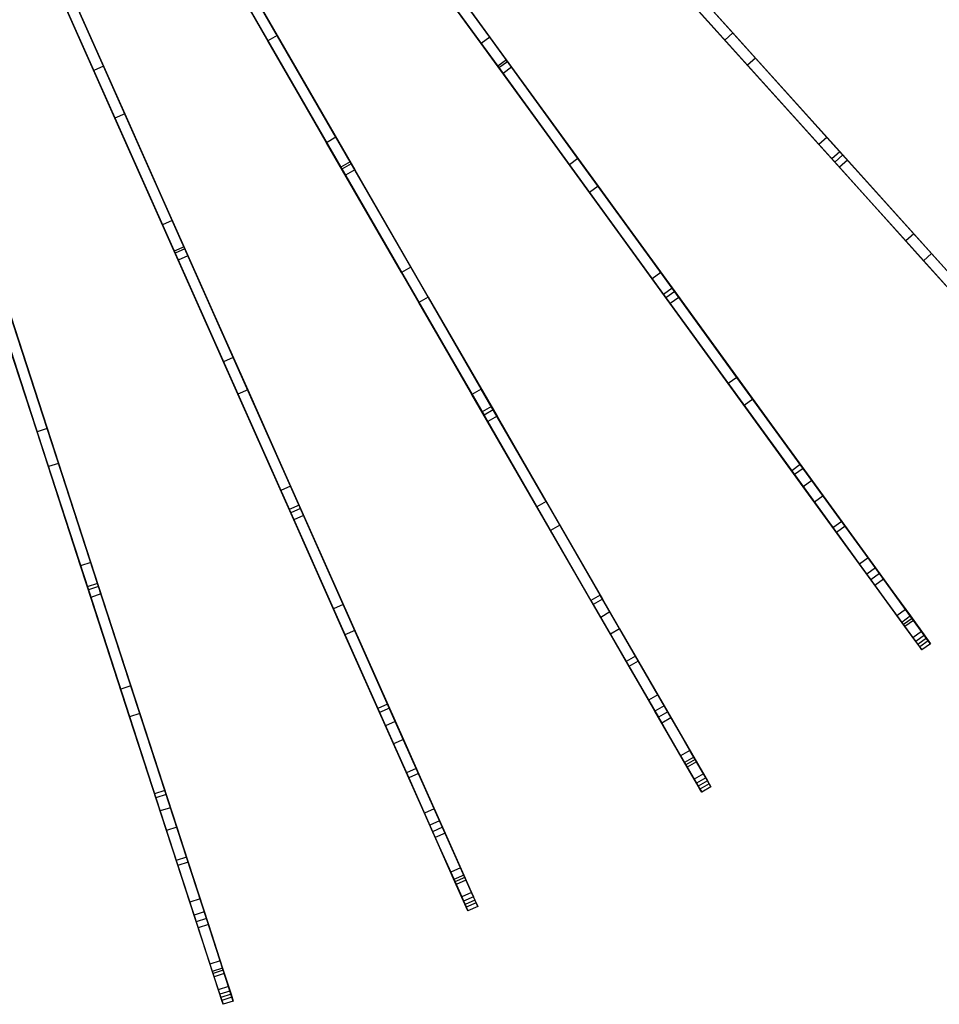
# Model space of a CAD drawing. Extents: x 1 to 71.1, y -35.1 to 35.1.
# Tile 41 of 85: x 43.9 to 56.8, y -33.4 to -19.6. Entities that reach past the tile are written whole.
import ezdxf

# ---------------------------------------------------------------- set-up
doc = ezdxf.new("R2010")
doc.units = 0
doc.header["$LTSCALE"] = 2.54
doc.layers.get('0').update_dxf_attribs({"color": 13, "linetype": 'CONTINUOUS'})

# ---------------------------------------------------------------- blocks, each defined once
blk = doc.blocks.new('LPUMPKIN_L_444_STL')
at = {"color": 0}
for p, q in [((50.759, -20.147, 45.323), (47.919, -16.239, 46.877)), ((50.759, -20.147, 45.323), (47.919, -16.239, 46.877)), ((47.932, -16.257, 47.026), (50.777, -20.172, 45.472)), ((47.932, -16.257, 47.026), (50.777, -20.172, 45.472)), ((47.798, -16.327, 46.877), (50.638, -20.236, 45.323)), ((47.798, -16.327, 46.877), (50.638, -20.236, 45.323)), ((47.811, -16.345, 47.026), (50.655, -20.26, 45.472)), ((47.811, -16.345, 47.026), (50.655, -20.26, 45.472)), ((46.026, -17.467, 46.877), (48.442, -21.65, 45.324)), ((46.026, -17.467, 46.877), (48.442, -21.65, 45.324)), ((46.037, -17.486, 47.027), (48.457, -21.676, 45.472)), ((46.037, -17.486, 47.027), (48.457, -21.676, 45.472)), ((48.572, -21.575, 45.324), (46.156, -17.392, 46.877)), ((48.572, -21.575, 45.324), (46.156, -17.392, 46.877)), ((46.167, -17.411, 47.027), (48.587, -21.601, 45.472)), ((46.167, -17.411, 47.027), (48.587, -21.601, 45.472)), ((47.419, -19.879, 17.435), (46.192, -17.754, 15.747)), ((47.419, -19.879, 17.435), (46.192, -17.754, 15.747)), ((46.322, -17.679, 15.747), (47.549, -19.804, 17.435)), ((46.322, -17.679, 15.747), (47.549, -19.804, 17.435)), ((50.528, -19.83, 18.613), (49.128, -17.903, 16.709)), ((50.528, -19.83, 18.613), (49.128, -17.903, 16.709)), ((50.407, -19.918, 18.613), (49.007, -17.991, 16.709)), ((50.407, -19.918, 18.613), (49.007, -17.991, 16.709)), ((44.983, -20.296, 16.709), (44.037, -18.172, 15.221)), ((44.983, -20.296, 16.709), (44.037, -18.172, 15.221)), ((45.12, -20.235, 16.709), (44.174, -18.111, 15.221)), ((45.12, -20.235, 16.709), (44.174, -18.111, 15.221)), ((53.817, -19.869, 20.672), (52.413, -18.309, 18.616)), ((53.817, -19.869, 20.672), (52.413, -18.309, 18.616)), ((53.929, -19.768, 20.672), (52.524, -18.209, 18.616)), ((53.929, -19.768, 20.672), (52.524, -18.209, 18.616)), ((44.145, -18.414, 46.878), (46.11, -22.827, 45.324)), ((44.145, -18.414, 46.878), (46.11, -22.827, 45.324)), ((44.154, -18.435, 47.027), (46.122, -22.855, 45.473)), ((44.154, -18.435, 47.027), (46.122, -22.855, 45.473)), ((46.247, -22.766, 45.324), (44.282, -18.353, 46.878)), ((46.247, -22.766, 45.324), (44.282, -18.353, 46.878)), ((44.291, -18.374, 47.027), (46.259, -22.794, 45.473)), ((44.291, -18.374, 47.027), (46.259, -22.794, 45.473)), ((50.712, -20.337, 19.29), (49.433, -18.578, 17.434)), ((50.712, -20.337, 19.29), (49.433, -18.578, 17.434)), ((49.555, -18.49, 17.434), (50.833, -20.249, 19.29)), ((49.555, -18.49, 17.434), (50.833, -20.249, 19.29)), ((52.673, -18.598, 45.323), (55.317, -21.534, 43.78)), ((52.673, -18.598, 45.323), (55.317, -21.534, 43.78)), ((55.428, -21.434, 43.78), (52.785, -18.498, 45.323)), ((55.428, -21.434, 43.78), (52.785, -18.498, 45.323)), ((52.805, -18.52, 45.471), (55.468, -21.477, 43.918)), ((52.805, -18.52, 45.471), (55.468, -21.477, 43.918)), ((52.868, -18.59, 19.289), (54.246, -20.121, 21.42)), ((52.868, -18.59, 19.289), (54.246, -20.121, 21.42)), ((45.279, -20.963, 17.437), (44.282, -18.722, 15.749)), ((45.279, -20.963, 17.437), (44.282, -18.722, 15.749)), ((44.419, -18.661, 15.749), (45.416, -20.902, 17.437)), ((44.419, -18.661, 15.749), (45.416, -20.902, 17.437)), ((52.693, -18.621, 45.471), (55.356, -21.578, 43.918)), ((52.693, -18.621, 45.471), (55.356, -21.578, 43.918)), ((54.134, -20.221, 21.42), (52.757, -18.691, 19.289)), ((54.134, -20.221, 21.42), (52.757, -18.691, 19.289)), ((48.242, -21.306, 18.606), (47.055, -19.249, 16.709)), ((48.242, -21.306, 18.606), (47.055, -19.249, 16.709)), ((48.372, -21.231, 18.606), (47.185, -19.174, 16.709)), ((48.372, -21.231, 18.606), (47.185, -19.174, 16.709)), ((47.549, -19.804, 17.435), (47.419, -19.879, 17.435)), ((47.549, -19.804, 17.435), (47.419, -19.879, 17.435)), ((47.549, -19.804, 17.435), (48.636, -21.687, 19.291)), ((47.549, -19.804, 17.435), (48.636, -21.687, 19.291)), ((50.528, -19.83, 18.613), (50.407, -19.918, 18.613)), ((50.528, -19.83, 18.613), (50.407, -19.918, 18.613)), ((51.762, -21.528, 20.668), (50.528, -19.83, 18.613)), ((51.762, -21.528, 20.668), (50.528, -19.83, 18.613)), ((53.929, -19.768, 20.672), (53.817, -19.869, 20.672)), ((53.929, -19.768, 20.672), (53.817, -19.869, 20.672)), ((55.247, -21.232, 22.998), (53.929, -19.768, 20.672)), ((55.247, -21.232, 22.998), (53.929, -19.768, 20.672)), ((48.506, -21.762, 19.291), (47.419, -19.879, 17.435)), ((48.506, -21.762, 19.291), (47.419, -19.879, 17.435)), ((51.641, -21.616, 20.668), (50.407, -19.918, 18.613)), ((51.641, -21.616, 20.668), (50.407, -19.918, 18.613)), ((55.136, -21.333, 22.998), (53.817, -19.869, 20.672)), ((55.136, -21.333, 22.998), (53.817, -19.869, 20.672)), ((54.246, -20.121, 21.42), (54.134, -20.221, 21.42)), ((54.246, -20.121, 21.42), (54.134, -20.221, 21.42)), ((54.246, -20.121, 21.42), (55.534, -21.551, 23.817)), ((54.246, -20.121, 21.42), (55.534, -21.551, 23.817)), ((45.12, -20.235, 16.709), (44.983, -20.296, 16.709)), ((45.12, -20.235, 16.709), (44.983, -20.296, 16.709)), ((46.081, -22.395, 18.597), (45.12, -20.235, 16.709)), ((46.081, -22.395, 18.597), (45.12, -20.235, 16.709)), ((50.759, -20.147, 45.323), (50.638, -20.236, 45.323)), ((50.759, -20.147, 45.323), (50.638, -20.236, 45.323)), ((50.638, -20.236, 45.323), (52.961, -23.433, 43.78)), ((50.638, -20.236, 45.323), (52.961, -23.433, 43.78)), ((50.777, -20.172, 45.472), (50.655, -20.26, 45.472)), ((50.777, -20.172, 45.472), (50.655, -20.26, 45.472)), ((50.655, -20.26, 45.472), (52.994, -23.479, 43.919)), ((50.655, -20.26, 45.472), (52.994, -23.479, 43.919)), ((50.833, -20.249, 19.29), (50.712, -20.337, 19.29)), ((50.833, -20.249, 19.29), (50.712, -20.337, 19.29)), ((53.082, -23.345, 43.78), (50.759, -20.147, 45.323)), ((53.082, -23.345, 43.78), (50.759, -20.147, 45.323)), ((50.777, -20.172, 45.472), (53.116, -23.391, 43.919)), ((50.777, -20.172, 45.472), (53.116, -23.391, 43.919)), ((50.833, -20.249, 19.29), (52.043, -21.915, 21.42)), ((50.833, -20.249, 19.29), (52.043, -21.915, 21.42)), ((55.422, -21.651, 23.817), (54.134, -20.221, 21.42)), ((55.422, -21.651, 23.817), (54.134, -20.221, 21.42)), ((45.944, -22.456, 18.597), (44.983, -20.296, 16.709)), ((45.944, -22.456, 18.597), (44.983, -20.296, 16.709)), ((51.922, -22.003, 21.42), (50.712, -20.337, 19.29)), ((51.922, -22.003, 21.42), (50.712, -20.337, 19.29)), ((45.416, -20.902, 17.437), (45.279, -20.963, 17.437)), ((45.416, -20.902, 17.437), (45.279, -20.963, 17.437)), ((45.416, -20.902, 17.437), (46.301, -22.888, 19.293)), ((45.416, -20.902, 17.437), (46.301, -22.888, 19.293)), ((46.164, -22.949, 19.293), (45.279, -20.963, 17.437)), ((46.164, -22.949, 19.293), (45.279, -20.963, 17.437)), ((48.372, -21.231, 18.606), (48.242, -21.306, 18.606)), ((48.372, -21.231, 18.606), (48.242, -21.306, 18.606)), ((49.292, -23.124, 20.66), (48.242, -21.306, 18.606)), ((49.292, -23.124, 20.66), (48.242, -21.306, 18.606)), ((49.422, -23.049, 20.66), (48.372, -21.231, 18.606)), ((49.422, -23.049, 20.66), (48.372, -21.231, 18.606)), ((55.247, -21.232, 22.998), (55.136, -21.333, 22.998)), ((55.247, -21.232, 22.998), (55.136, -21.333, 22.998)), ((56.351, -22.682, 25.573), (55.136, -21.333, 22.998)), ((56.351, -22.682, 25.573), (55.136, -21.333, 22.998)), ((56.462, -22.582, 25.573), (55.247, -21.232, 22.998)), ((56.462, -22.582, 25.573), (55.247, -21.232, 22.998)), ((55.428, -21.434, 43.78), (55.317, -21.534, 43.78)), ((55.428, -21.434, 43.78), (55.317, -21.534, 43.78)), ((55.468, -21.477, 43.918), (55.356, -21.578, 43.918)), ((55.468, -21.477, 43.918), (55.356, -21.578, 43.918)), ((57.47, -23.701, 42.359), (55.428, -21.434, 43.78)), ((57.47, -23.701, 42.359), (55.428, -21.434, 43.78)), ((55.468, -21.477, 43.918), (57.515, -23.751, 42.494)), ((55.468, -21.477, 43.918), (57.515, -23.751, 42.494)), ((48.572, -21.575, 45.324), (48.442, -21.65, 45.324)), ((48.572, -21.575, 45.324), (48.442, -21.65, 45.324)), ((48.587, -21.601, 45.472), (48.457, -21.676, 45.472)), ((48.587, -21.601, 45.472), (48.457, -21.676, 45.472)), ((50.549, -25, 43.779), (48.572, -21.575, 45.324)), ((50.549, -25, 43.779), (48.572, -21.575, 45.324)), ((48.587, -21.601, 45.472), (50.576, -25.048, 43.919)), ((48.587, -21.601, 45.472), (50.576, -25.048, 43.919)), ((51.762, -21.528, 20.668), (51.641, -21.616, 20.668)), ((51.762, -21.528, 20.668), (51.641, -21.616, 20.668)), ((52.799, -23.21, 22.993), (51.641, -21.616, 20.668)), ((52.799, -23.21, 22.993), (51.641, -21.616, 20.668)), ((52.92, -23.122, 22.993), (51.762, -21.528, 20.668)), ((52.92, -23.122, 22.993), (51.762, -21.528, 20.668)), ((55.317, -21.534, 43.78), (57.359, -23.802, 42.359)), ((55.317, -21.534, 43.78), (57.359, -23.802, 42.359)), ((55.356, -21.578, 43.918), (57.403, -23.851, 42.494)), ((55.356, -21.578, 43.918), (57.403, -23.851, 42.494)), ((55.534, -21.551, 23.817), (55.422, -21.651, 23.817)), ((55.534, -21.551, 23.817), (55.422, -21.651, 23.817)), ((55.534, -21.551, 23.817), (56.712, -22.859, 26.453)), ((55.534, -21.551, 23.817), (56.712, -22.859, 26.453)), ((48.442, -21.65, 45.324), (50.419, -25.075, 43.779)), ((48.442, -21.65, 45.324), (50.419, -25.075, 43.779)), ((48.457, -21.676, 45.472), (50.446, -25.123, 43.919)), ((48.457, -21.676, 45.472), (50.446, -25.123, 43.919)), ((48.636, -21.687, 19.291), (48.506, -21.762, 19.291)), ((48.636, -21.687, 19.291), (48.506, -21.762, 19.291)), ((49.535, -23.545, 21.421), (48.506, -21.762, 19.291)), ((49.535, -23.545, 21.421), (48.506, -21.762, 19.291)), ((48.636, -21.687, 19.291), (49.665, -23.47, 21.421)), ((48.636, -21.687, 19.291), (49.665, -23.47, 21.421)), ((56.6, -22.96, 26.453), (55.422, -21.651, 23.817)), ((56.6, -22.96, 26.453), (55.422, -21.651, 23.817)), ((52.043, -21.915, 21.42), (51.922, -22.003, 21.42)), ((52.043, -21.915, 21.42), (51.922, -22.003, 21.42)), ((52.043, -21.915, 21.42), (53.175, -23.472, 23.817)), ((52.043, -21.915, 21.42), (53.175, -23.472, 23.817)), ((53.053, -23.56, 23.817), (51.922, -22.003, 21.42)), ((53.053, -23.56, 23.817), (51.922, -22.003, 21.42)), ((46.081, -22.395, 18.597), (45.944, -22.456, 18.597)), ((46.081, -22.395, 18.597), (45.944, -22.456, 18.597)), ((46.798, -24.374, 20.649), (45.944, -22.456, 18.597)), ((46.798, -24.374, 20.649), (45.944, -22.456, 18.597)), ((46.935, -24.313, 20.649), (46.081, -22.395, 18.597)), ((46.935, -24.313, 20.649), (46.081, -22.395, 18.597)), ((56.462, -22.582, 25.573), (56.351, -22.682, 25.573)), ((56.462, -22.582, 25.573), (56.351, -22.682, 25.573)), ((57.657, -23.909, 28.66), (56.462, -22.582, 25.573)), ((57.657, -23.909, 28.66), (56.462, -22.582, 25.573)), ((57.546, -24.01, 28.66), (56.351, -22.682, 25.573)), ((57.546, -24.01, 28.66), (56.351, -22.682, 25.573)), ((46.247, -22.766, 45.324), (46.11, -22.827, 45.324)), ((46.247, -22.766, 45.324), (46.11, -22.827, 45.324)), ((46.11, -22.827, 45.324), (47.72, -26.444, 43.779)), ((46.11, -22.827, 45.324), (47.72, -26.444, 43.779)), ((46.259, -22.794, 45.473), (46.122, -22.855, 45.473)), ((46.259, -22.794, 45.473), (46.122, -22.855, 45.473)), ((46.122, -22.855, 45.473), (47.741, -26.49, 43.92)), ((46.122, -22.855, 45.473), (47.741, -26.49, 43.92)), ((47.857, -26.383, 43.779), (46.247, -22.766, 45.324)), ((47.857, -26.383, 43.779), (46.247, -22.766, 45.324)), ((46.259, -22.794, 45.473), (47.878, -26.429, 43.92)), ((46.259, -22.794, 45.473), (47.878, -26.429, 43.92)), ((56.712, -22.859, 26.453), (56.6, -22.96, 26.453)), ((56.712, -22.859, 26.453), (56.6, -22.96, 26.453)), ((56.712, -22.859, 26.453), (57.832, -24.104, 29.511)), ((56.712, -22.859, 26.453), (57.832, -24.104, 29.511)), ((46.301, -22.888, 19.293), (46.164, -22.949, 19.293)), ((46.301, -22.888, 19.293), (46.164, -22.949, 19.293)), ((47.001, -24.829, 21.423), (46.164, -22.949, 19.293)), ((47.001, -24.829, 21.423), (46.164, -22.949, 19.293)), ((46.301, -22.888, 19.293), (47.138, -24.768, 21.423)), ((46.301, -22.888, 19.293), (47.138, -24.768, 21.423)), ((57.721, -24.204, 29.511), (56.6, -22.96, 26.453)), ((57.721, -24.204, 29.511), (56.6, -22.96, 26.453)), ((49.422, -23.049, 20.66), (49.292, -23.124, 20.66)), ((49.422, -23.049, 20.66), (49.292, -23.124, 20.66)), ((50.277, -24.83, 22.984), (49.292, -23.124, 20.66)), ((50.277, -24.83, 22.984), (49.292, -23.124, 20.66)), ((50.407, -24.755, 22.984), (49.422, -23.049, 20.66)), ((50.407, -24.755, 22.984), (49.422, -23.049, 20.66)), ((52.92, -23.122, 22.993), (52.799, -23.21, 22.993)), ((52.92, -23.122, 22.993), (52.799, -23.21, 22.993)), ((53.988, -24.592, 25.568), (52.92, -23.122, 22.993)), ((53.988, -24.592, 25.568), (52.92, -23.122, 22.993)), ((53.866, -24.68, 25.568), (52.799, -23.21, 22.993)), ((53.866, -24.68, 25.568), (52.799, -23.21, 22.993)), ((44.188, -25.354, 20.636), (43.539, -23.357, 18.585)), ((44.188, -25.354, 20.636), (43.539, -23.357, 18.585)), ((44.33, -25.308, 20.636), (43.681, -23.311, 18.585)), ((44.33, -25.308, 20.636), (43.681, -23.311, 18.585)), ((53.082, -23.345, 43.78), (52.961, -23.433, 43.78)), ((53.082, -23.345, 43.78), (52.961, -23.433, 43.78)), ((52.961, -23.433, 43.78), (54.754, -25.901, 42.359)), ((52.961, -23.433, 43.78), (54.754, -25.901, 42.359)), ((53.116, -23.391, 43.919), (52.994, -23.479, 43.919)), ((53.116, -23.391, 43.919), (52.994, -23.479, 43.919)), ((54.875, -25.813, 42.359), (53.082, -23.345, 43.78)), ((54.875, -25.813, 42.359), (53.082, -23.345, 43.78)), ((53.116, -23.391, 43.919), (54.914, -25.866, 42.494)), ((53.116, -23.391, 43.919), (54.914, -25.866, 42.494)), ((49.665, -23.47, 21.421), (49.535, -23.545, 21.421)), ((49.665, -23.47, 21.421), (49.535, -23.545, 21.421)), ((50.498, -25.212, 23.819), (49.535, -23.545, 21.421)), ((50.498, -25.212, 23.819), (49.535, -23.545, 21.421)), ((49.665, -23.47, 21.421), (50.628, -25.137, 23.819)), ((49.665, -23.47, 21.421), (50.628, -25.137, 23.819)), ((52.994, -23.479, 43.919), (54.792, -25.954, 42.494)), ((52.994, -23.479, 43.919), (54.792, -25.954, 42.494)), ((53.175, -23.472, 23.817), (53.053, -23.56, 23.817)), ((53.175, -23.472, 23.817), (53.053, -23.56, 23.817)), ((54.088, -24.985, 26.454), (53.053, -23.56, 23.817)), ((54.088, -24.985, 26.454), (53.053, -23.56, 23.817)), ((53.175, -23.472, 23.817), (54.209, -24.896, 26.454)), ((53.175, -23.472, 23.817), (54.209, -24.896, 26.454)), ((45.035, -27.476, 43.778), (43.81, -23.707, 45.325)), ((45.035, -27.476, 43.778), (43.81, -23.707, 45.325)), ((43.667, -23.753, 45.325), (44.892, -27.523, 43.778)), ((43.667, -23.753, 45.325), (44.892, -27.523, 43.778)), ((43.677, -23.782, 45.474), (44.907, -27.567, 43.921)), ((43.677, -23.782, 45.474), (44.907, -27.567, 43.921)), ((43.819, -23.736, 45.474), (45.049, -27.521, 43.921)), ((43.819, -23.736, 45.474), (45.049, -27.521, 43.921)), ((43.853, -23.839, 19.295), (44.489, -25.796, 21.426)), ((43.853, -23.839, 19.295), (44.489, -25.796, 21.426)), ((44.346, -25.842, 21.426), (43.71, -23.885, 19.295)), ((44.346, -25.842, 21.426), (43.71, -23.885, 19.295)), ((46.935, -24.313, 20.649), (46.798, -24.374, 20.649)), ((46.935, -24.313, 20.649), (46.798, -24.374, 20.649)), ((47.6, -26.175, 22.972), (46.798, -24.374, 20.649)), ((47.6, -26.175, 22.972), (46.798, -24.374, 20.649)), ((47.737, -26.114, 22.972), (46.935, -24.313, 20.649)), ((47.737, -26.114, 22.972), (46.935, -24.313, 20.649)), ((53.988, -24.592, 25.568), (53.866, -24.68, 25.568)), ((53.988, -24.592, 25.568), (53.866, -24.68, 25.568)), ((55.038, -26.037, 28.655), (53.988, -24.592, 25.568)), ((55.038, -26.037, 28.655), (53.988, -24.592, 25.568)), ((47.138, -24.768, 21.423), (47.001, -24.829, 21.423)), ((47.138, -24.768, 21.423), (47.001, -24.829, 21.423)), ((47.138, -24.768, 21.423), (47.921, -26.526, 23.82)), ((47.138, -24.768, 21.423), (47.921, -26.526, 23.82)), ((50.407, -24.755, 22.984), (50.277, -24.83, 22.984)), ((50.407, -24.755, 22.984), (50.277, -24.83, 22.984)), ((51.316, -26.329, 25.558), (50.407, -24.755, 22.984)), ((51.316, -26.329, 25.558), (50.407, -24.755, 22.984)), ((54.917, -26.125, 28.655), (53.866, -24.68, 25.568)), ((54.917, -26.125, 28.655), (53.866, -24.68, 25.568)), ((47.784, -26.587, 23.82), (47.001, -24.829, 21.423)), ((47.784, -26.587, 23.82), (47.001, -24.829, 21.423)), ((51.186, -26.404, 25.558), (50.277, -24.83, 22.984)), ((51.186, -26.404, 25.558), (50.277, -24.83, 22.984)), ((54.209, -24.896, 26.454), (54.088, -24.985, 26.454)), ((54.209, -24.896, 26.454), (54.088, -24.985, 26.454)), ((54.209, -24.896, 26.454), (55.193, -26.251, 29.512)), ((54.209, -24.896, 26.454), (55.193, -26.251, 29.512)), ((50.549, -25, 43.779), (50.419, -25.075, 43.779)), ((50.549, -25, 43.779), (50.419, -25.075, 43.779)), ((50.419, -25.075, 43.779), (51.944, -27.717, 42.359)), ((50.419, -25.075, 43.779), (51.944, -27.717, 42.359)), ((50.576, -25.048, 43.919), (50.446, -25.123, 43.919)), ((50.576, -25.048, 43.919), (50.446, -25.123, 43.919)), ((52.074, -27.642, 42.359), (50.549, -25, 43.779)), ((52.074, -27.642, 42.359), (50.549, -25, 43.779)), ((50.576, -25.048, 43.919), (52.106, -27.697, 42.495)), ((50.576, -25.048, 43.919), (52.106, -27.697, 42.495)), ((55.072, -26.339, 29.512), (54.088, -24.985, 26.454)), ((55.072, -26.339, 29.512), (54.088, -24.985, 26.454)), ((50.446, -25.123, 43.919), (51.976, -27.772, 42.495)), ((50.446, -25.123, 43.919), (51.976, -27.772, 42.495)), ((50.628, -25.137, 23.819), (50.498, -25.212, 23.819)), ((50.628, -25.137, 23.819), (50.498, -25.212, 23.819)), ((51.378, -26.736, 26.455), (50.498, -25.212, 23.819)), ((51.378, -26.736, 26.455), (50.498, -25.212, 23.819)), ((50.628, -25.137, 23.819), (51.508, -26.661, 26.455)), ((50.628, -25.137, 23.819), (51.508, -26.661, 26.455)), ((44.33, -25.308, 20.636), (44.188, -25.354, 20.636)), ((44.33, -25.308, 20.636), (44.188, -25.354, 20.636)), ((44.797, -27.23, 22.956), (44.188, -25.354, 20.636)), ((44.797, -27.23, 22.956), (44.188, -25.354, 20.636)), ((44.94, -27.183, 22.956), (44.33, -25.308, 20.636)), ((44.94, -27.183, 22.956), (44.33, -25.308, 20.636)), ((44.489, -25.796, 21.426), (44.346, -25.842, 21.426)), ((44.489, -25.796, 21.426), (44.346, -25.842, 21.426)), ((44.941, -27.672, 23.823), (44.346, -25.842, 21.426)), ((44.941, -27.672, 23.823), (44.346, -25.842, 21.426)), ((44.489, -25.796, 21.426), (45.083, -27.625, 23.823)), ((44.489, -25.796, 21.426), (45.083, -27.625, 23.823)), ((54.875, -25.813, 42.359), (54.754, -25.901, 42.359)), ((54.875, -25.813, 42.359), (54.754, -25.901, 42.359)), ((54.754, -25.901, 42.359), (55.332, -26.697, 41.643)), ((54.754, -25.901, 42.359), (55.332, -26.697, 41.643)), ((54.914, -25.866, 42.494), (54.792, -25.954, 42.494)), ((54.914, -25.866, 42.494), (54.792, -25.954, 42.494)), ((55.454, -26.609, 41.643), (54.875, -25.813, 42.359)), ((55.454, -26.609, 41.643), (54.875, -25.813, 42.359)), ((54.914, -25.866, 42.494), (55.502, -26.675, 41.771)), ((54.914, -25.866, 42.494), (55.502, -26.675, 41.771)), ((54.792, -25.954, 42.494), (55.38, -26.763, 41.771)), ((54.792, -25.954, 42.494), (55.38, -26.763, 41.771)), ((55.038, -26.037, 28.655), (54.917, -26.125, 28.655)), ((55.038, -26.037, 28.655), (54.917, -26.125, 28.655)), ((55.825, -27.12, 31.518), (55.038, -26.037, 28.655)), ((55.825, -27.12, 31.518), (55.038, -26.037, 28.655)), ((47.737, -26.114, 22.972), (47.6, -26.175, 22.972)), ((47.737, -26.114, 22.972), (47.6, -26.175, 22.972)), ((48.339, -27.835, 25.544), (47.6, -26.175, 22.972)), ((48.339, -27.835, 25.544), (47.6, -26.175, 22.972)), ((48.476, -27.774, 25.544), (47.737, -26.114, 22.972)), ((48.476, -27.774, 25.544), (47.737, -26.114, 22.972)), ((55.703, -27.208, 31.518), (54.917, -26.125, 28.655)), ((55.703, -27.208, 31.518), (54.917, -26.125, 28.655)), ((51.316, -26.329, 25.558), (51.186, -26.404, 25.558)), ((51.316, -26.329, 25.558), (51.186, -26.404, 25.558)), ((52.21, -27.877, 28.645), (51.316, -26.329, 25.558)), ((52.21, -27.877, 28.645), (51.316, -26.329, 25.558)), ((55.193, -26.251, 29.512), (55.072, -26.339, 29.512)), ((55.193, -26.251, 29.512), (55.072, -26.339, 29.512)), ((55.193, -26.251, 29.512), (55.927, -27.261, 32.353)), ((55.193, -26.251, 29.512), (55.927, -27.261, 32.353)), ((47.857, -26.383, 43.779), (47.72, -26.444, 43.779)), ((47.857, -26.383, 43.779), (47.72, -26.444, 43.779)), ((47.72, -26.444, 43.779), (48.96, -29.23, 42.358)), ((47.72, -26.444, 43.779), (48.96, -29.23, 42.358)), ((47.878, -26.429, 43.92), (47.741, -26.49, 43.92)), ((47.878, -26.429, 43.92), (47.741, -26.49, 43.92)), ((49.097, -29.169, 42.358), (47.857, -26.383, 43.779)), ((49.097, -29.169, 42.358), (47.857, -26.383, 43.779)), ((47.878, -26.429, 43.92), (49.122, -29.225, 42.496)), ((47.878, -26.429, 43.92), (49.122, -29.225, 42.496)), ((52.08, -27.952, 28.645), (51.186, -26.404, 25.558)), ((52.08, -27.952, 28.645), (51.186, -26.404, 25.558)), ((55.806, -27.349, 32.353), (55.072, -26.339, 29.512)), ((55.806, -27.349, 32.353), (55.072, -26.339, 29.512)), ((47.741, -26.49, 43.92), (48.985, -29.286, 42.496)), ((47.741, -26.49, 43.92), (48.985, -29.286, 42.496)), ((47.921, -26.526, 23.82), (47.784, -26.587, 23.82)), ((47.921, -26.526, 23.82), (47.784, -26.587, 23.82)), ((48.499, -28.195, 26.456), (47.784, -26.587, 23.82)), ((48.499, -28.195, 26.456), (47.784, -26.587, 23.82)), ((47.921, -26.526, 23.82), (48.636, -28.134, 26.456)), ((47.921, -26.526, 23.82), (48.636, -28.134, 26.456)), ((51.508, -26.661, 26.455), (51.378, -26.736, 26.455)), ((51.508, -26.661, 26.455), (51.378, -26.736, 26.455)), ((52.215, -28.186, 29.513), (51.378, -26.736, 26.455)), ((52.215, -28.186, 29.513), (51.378, -26.736, 26.455)), ((51.508, -26.661, 26.455), (52.345, -28.111, 29.513)), ((51.508, -26.661, 26.455), (52.345, -28.111, 29.513)), ((55.454, -26.609, 41.643), (55.332, -26.697, 41.643)), ((55.454, -26.609, 41.643), (55.332, -26.697, 41.643)), ((55.332, -26.697, 41.643), (55.863, -27.428, 40.569)), ((55.332, -26.697, 41.643), (55.863, -27.428, 40.569)), ((55.502, -26.675, 41.771), (55.38, -26.763, 41.771)), ((55.502, -26.675, 41.771), (55.38, -26.763, 41.771)), ((55.985, -27.34, 40.569), (55.454, -26.609, 41.643)), ((55.985, -27.34, 40.569), (55.454, -26.609, 41.643)), ((55.502, -26.675, 41.771), (56.04, -27.416, 40.697)), ((55.502, -26.675, 41.771), (56.04, -27.416, 40.697)), ((55.38, -26.763, 41.771), (55.919, -27.505, 40.697)), ((55.38, -26.763, 41.771), (55.919, -27.505, 40.697)), ((55.825, -27.12, 31.518), (55.703, -27.208, 31.518)), ((55.825, -27.12, 31.518), (55.703, -27.208, 31.518)), ((56.439, -27.966, 34.408), (55.825, -27.12, 31.518)), ((56.439, -27.966, 34.408), (55.825, -27.12, 31.518)), ((44.94, -27.183, 22.956), (44.797, -27.23, 22.956)), ((44.94, -27.183, 22.956), (44.797, -27.23, 22.956)), ((45.359, -28.959, 25.527), (44.797, -27.23, 22.956)), ((45.359, -28.959, 25.527), (44.797, -27.23, 22.956)), ((45.501, -28.912, 25.527), (44.94, -27.183, 22.956)), ((45.501, -28.912, 25.527), (44.94, -27.183, 22.956)), ((56.318, -28.054, 34.408), (55.703, -27.208, 31.518)), ((56.318, -28.054, 34.408), (55.703, -27.208, 31.518)), ((55.927, -27.261, 32.353), (55.806, -27.349, 32.353)), ((55.927, -27.261, 32.353), (55.806, -27.349, 32.353)), ((55.927, -27.261, 32.353), (56.46, -27.994, 35.077)), ((55.927, -27.261, 32.353), (56.46, -27.994, 35.077)), ((56.338, -28.082, 35.077), (55.806, -27.349, 32.353)), ((56.338, -28.082, 35.077), (55.806, -27.349, 32.353)), ((55.985, -27.34, 40.569), (55.863, -27.428, 40.569)), ((55.985, -27.34, 40.569), (55.863, -27.428, 40.569)), ((55.863, -27.428, 40.569), (56.228, -27.93, 39.38)), ((55.863, -27.428, 40.569), (56.228, -27.93, 39.38)), ((56.04, -27.416, 40.697), (55.919, -27.505, 40.697)), ((56.04, -27.416, 40.697), (55.919, -27.505, 40.697)), ((56.349, -27.842, 39.38), (55.985, -27.34, 40.569)), ((56.349, -27.842, 39.38), (55.985, -27.34, 40.569)), ((56.04, -27.416, 40.697), (56.416, -27.933, 39.501)), ((56.04, -27.416, 40.697), (56.416, -27.933, 39.501)), ((45.035, -27.476, 43.778), (44.892, -27.523, 43.778)), ((45.035, -27.476, 43.778), (44.892, -27.523, 43.778)), ((44.892, -27.523, 43.778), (45.834, -30.422, 42.358)), ((44.892, -27.523, 43.778), (45.834, -30.422, 42.358)), ((45.049, -27.521, 43.921), (44.907, -27.567, 43.921)), ((45.049, -27.521, 43.921), (44.907, -27.567, 43.921)), ((44.907, -27.567, 43.921), (45.852, -30.477, 42.497)), ((44.907, -27.567, 43.921), (45.852, -30.477, 42.497)), ((45.977, -30.376, 42.358), (45.035, -27.476, 43.778)), ((45.977, -30.376, 42.358), (45.035, -27.476, 43.778)), ((45.049, -27.521, 43.921), (45.995, -30.431, 42.497)), ((45.049, -27.521, 43.921), (45.995, -30.431, 42.497)), ((55.919, -27.505, 40.697), (56.295, -28.022, 39.501)), ((55.919, -27.505, 40.697), (56.295, -28.022, 39.501)), ((45.083, -27.625, 23.823), (44.941, -27.672, 23.823)), ((45.083, -27.625, 23.823), (44.941, -27.672, 23.823)), ((45.484, -29.345, 26.458), (44.941, -27.672, 23.823)), ((45.484, -29.345, 26.458), (44.941, -27.672, 23.823)), ((45.083, -27.625, 23.823), (45.627, -29.299, 26.458)), ((45.083, -27.625, 23.823), (45.627, -29.299, 26.458)), ((52.074, -27.642, 42.359), (51.944, -27.717, 42.359)), ((52.074, -27.642, 42.359), (51.944, -27.717, 42.359)), ((52.106, -27.697, 42.495), (51.976, -27.772, 42.495)), ((52.106, -27.697, 42.495), (51.976, -27.772, 42.495)), ((52.566, -28.494, 41.642), (52.074, -27.642, 42.359)), ((52.566, -28.494, 41.642), (52.074, -27.642, 42.359)), ((52.106, -27.697, 42.495), (52.606, -28.564, 41.773)), ((52.106, -27.697, 42.495), (52.606, -28.564, 41.773)), ((48.476, -27.774, 25.544), (48.339, -27.835, 25.544)), ((48.476, -27.774, 25.544), (48.339, -27.835, 25.544)), ((49.067, -29.47, 28.631), (48.339, -27.835, 25.544)), ((49.067, -29.47, 28.631), (48.339, -27.835, 25.544)), ((49.204, -29.409, 28.631), (48.476, -27.774, 25.544)), ((49.204, -29.409, 28.631), (48.476, -27.774, 25.544)), ((51.944, -27.717, 42.359), (52.436, -28.569, 41.642)), ((51.944, -27.717, 42.359), (52.436, -28.569, 41.642)), ((51.976, -27.772, 42.495), (52.476, -28.639, 41.773)), ((51.976, -27.772, 42.495), (52.476, -28.639, 41.773)), ((56.349, -27.842, 39.38), (56.228, -27.93, 39.38)), ((56.349, -27.842, 39.38), (56.228, -27.93, 39.38)), ((56.572, -28.149, 37.987), (56.349, -27.842, 39.38)), ((56.572, -28.149, 37.987), (56.349, -27.842, 39.38)), ((52.21, -27.877, 28.645), (52.08, -27.952, 28.645)), ((52.21, -27.877, 28.645), (52.08, -27.952, 28.645)), ((52.75, -29.112, 31.508), (52.08, -27.952, 28.645)), ((52.75, -29.112, 31.508), (52.08, -27.952, 28.645)), ((52.879, -29.037, 31.508), (52.21, -27.877, 28.645)), ((52.879, -29.037, 31.508), (52.21, -27.877, 28.645)), ((56.228, -27.93, 39.38), (56.451, -28.237, 37.987)), ((56.228, -27.93, 39.38), (56.451, -28.237, 37.987)), ((56.416, -27.933, 39.501), (56.295, -28.022, 39.501)), ((56.416, -27.933, 39.501), (56.295, -28.022, 39.501)), ((56.439, -27.966, 34.408), (56.318, -28.054, 34.408)), ((56.439, -27.966, 34.408), (56.318, -28.054, 34.408)), ((56.416, -27.933, 39.501), (56.64, -28.243, 38.2)), ((56.416, -27.933, 39.501), (56.64, -28.243, 38.2)), ((56.667, -28.279, 36.038), (56.439, -27.966, 34.408)), ((56.667, -28.279, 36.038), (56.439, -27.966, 34.408)), ((52.345, -28.111, 29.513), (52.215, -28.186, 29.513)), ((52.345, -28.111, 29.513), (52.215, -28.186, 29.513)), ((52.345, -28.111, 29.513), (52.969, -29.192, 32.354)), ((52.345, -28.111, 29.513), (52.969, -29.192, 32.354)), ((56.295, -28.022, 39.501), (56.519, -28.331, 38.2)), ((56.295, -28.022, 39.501), (56.519, -28.331, 38.2)), ((56.546, -28.367, 36.038), (56.318, -28.054, 34.408)), ((56.546, -28.367, 36.038), (56.318, -28.054, 34.408)), ((56.46, -27.994, 35.077), (56.338, -28.082, 35.077)), ((56.46, -27.994, 35.077), (56.338, -28.082, 35.077)), ((56.491, -28.292, 36.635), (56.338, -28.082, 35.077)), ((56.491, -28.292, 36.635), (56.338, -28.082, 35.077)), ((56.46, -27.994, 35.077), (56.612, -28.203, 36.635)), ((56.46, -27.994, 35.077), (56.612, -28.203, 36.635)), ((48.636, -28.134, 26.456), (48.499, -28.195, 26.456)), ((48.636, -28.134, 26.456), (48.499, -28.195, 26.456)), ((49.18, -29.724, 29.514), (48.499, -28.195, 26.456)), ((49.18, -29.724, 29.514), (48.499, -28.195, 26.456)), ((48.636, -28.134, 26.456), (49.317, -29.663, 29.514)), ((48.636, -28.134, 26.456), (49.317, -29.663, 29.514)), ((52.839, -29.267, 32.354), (52.215, -28.186, 29.513)), ((52.839, -29.267, 32.354), (52.215, -28.186, 29.513)), ((56.572, -28.149, 37.987), (56.451, -28.237, 37.987)), ((56.572, -28.149, 37.987), (56.451, -28.237, 37.987)), ((56.451, -28.237, 37.987), (56.491, -28.292, 36.635)), ((56.451, -28.237, 37.987), (56.491, -28.292, 36.635)), ((56.612, -28.203, 36.635), (56.491, -28.292, 36.635)), ((56.612, -28.203, 36.635), (56.491, -28.292, 36.635)), ((56.64, -28.243, 38.2), (56.519, -28.331, 38.2)), ((56.64, -28.243, 38.2), (56.519, -28.331, 38.2)), ((56.612, -28.203, 36.635), (56.572, -28.149, 37.987)), ((56.612, -28.203, 36.635), (56.572, -28.149, 37.987)), ((56.64, -28.243, 38.2), (56.697, -28.321, 37.423)), ((56.64, -28.243, 38.2), (56.697, -28.321, 37.423)), ((56.519, -28.331, 38.2), (56.576, -28.409, 37.423)), ((56.519, -28.331, 38.2), (56.576, -28.409, 37.423)), ((56.667, -28.279, 36.038), (56.546, -28.367, 36.038)), ((56.667, -28.279, 36.038), (56.546, -28.367, 36.038)), ((56.576, -28.409, 37.423), (56.546, -28.367, 36.038)), ((56.576, -28.409, 37.423), (56.546, -28.367, 36.038)), ((56.697, -28.321, 37.423), (56.576, -28.409, 37.423)), ((56.697, -28.321, 37.423), (56.576, -28.409, 37.423)), ((56.697, -28.321, 37.423), (56.667, -28.279, 36.038)), ((56.697, -28.321, 37.423), (56.667, -28.279, 36.038)), ((52.566, -28.494, 41.642), (52.436, -28.569, 41.642)), ((52.566, -28.494, 41.642), (52.436, -28.569, 41.642)), ((53.018, -29.276, 40.568), (52.566, -28.494, 41.642)), ((53.018, -29.276, 40.568), (52.566, -28.494, 41.642)), ((52.436, -28.569, 41.642), (52.888, -29.351, 40.568)), ((52.436, -28.569, 41.642), (52.888, -29.351, 40.568)), ((52.606, -28.564, 41.773), (52.476, -28.639, 41.773)), ((52.606, -28.564, 41.773), (52.476, -28.639, 41.773)), ((52.476, -28.639, 41.773), (52.934, -29.432, 40.699)), ((52.476, -28.639, 41.773), (52.934, -29.432, 40.699)), ((52.606, -28.564, 41.773), (53.064, -29.357, 40.699)), ((52.606, -28.564, 41.773), (53.064, -29.357, 40.699)), ((45.501, -28.912, 25.527), (45.359, -28.959, 25.527)), ((45.501, -28.912, 25.527), (45.359, -28.959, 25.527)), ((46.055, -30.617, 28.613), (45.501, -28.912, 25.527)), ((46.055, -30.617, 28.613), (45.501, -28.912, 25.527)), ((45.912, -30.663, 28.613), (45.359, -28.959, 25.527)), ((45.912, -30.663, 28.613), (45.359, -28.959, 25.527)), ((52.879, -29.037, 31.508), (52.75, -29.112, 31.508)), ((52.879, -29.037, 31.508), (52.75, -29.112, 31.508)), ((53.403, -29.944, 34.399), (52.879, -29.037, 31.508)), ((53.403, -29.944, 34.399), (52.879, -29.037, 31.508)), ((49.097, -29.169, 42.358), (48.96, -29.23, 42.358)), ((49.097, -29.169, 42.358), (48.96, -29.23, 42.358)), ((49.122, -29.225, 42.496), (48.985, -29.286, 42.496)), ((49.122, -29.225, 42.496), (48.985, -29.286, 42.496)), ((49.497, -30.067, 41.642), (49.097, -29.169, 42.358)), ((49.497, -30.067, 41.642), (49.097, -29.169, 42.358)), ((49.122, -29.225, 42.496), (49.529, -30.138, 41.774)), ((49.122, -29.225, 42.496), (49.529, -30.138, 41.774)), ((53.273, -30.019, 34.399), (52.75, -29.112, 31.508)), ((53.273, -30.019, 34.399), (52.75, -29.112, 31.508)), ((52.969, -29.192, 32.354), (52.839, -29.267, 32.354)), ((52.969, -29.192, 32.354), (52.839, -29.267, 32.354)), ((52.969, -29.192, 32.354), (53.422, -29.976, 35.077)), ((52.969, -29.192, 32.354), (53.422, -29.976, 35.077)), ((45.627, -29.299, 26.458), (45.484, -29.345, 26.458)), ((45.627, -29.299, 26.458), (45.484, -29.345, 26.458)), ((46.001, -30.936, 29.515), (45.484, -29.345, 26.458)), ((46.001, -30.936, 29.515), (45.484, -29.345, 26.458)), ((45.627, -29.299, 26.458), (46.144, -30.89, 29.515)), ((45.627, -29.299, 26.458), (46.144, -30.89, 29.515)), ((48.96, -29.23, 42.358), (49.36, -30.128, 41.642)), ((48.96, -29.23, 42.358), (49.36, -30.128, 41.642)), ((48.985, -29.286, 42.496), (49.392, -30.199, 41.774)), ((48.985, -29.286, 42.496), (49.392, -30.199, 41.774)), ((53.292, -30.051, 35.077), (52.839, -29.267, 32.354)), ((53.292, -30.051, 35.077), (52.839, -29.267, 32.354)), ((53.018, -29.276, 40.568), (52.888, -29.351, 40.568)), ((53.018, -29.276, 40.568), (52.888, -29.351, 40.568)), ((52.888, -29.351, 40.568), (53.198, -29.889, 39.38)), ((52.888, -29.351, 40.568), (53.198, -29.889, 39.38)), ((53.064, -29.357, 40.699), (52.934, -29.432, 40.699)), ((53.064, -29.357, 40.699), (52.934, -29.432, 40.699)), ((53.328, -29.814, 39.38), (53.018, -29.276, 40.568)), ((53.328, -29.814, 39.38), (53.018, -29.276, 40.568)), ((53.064, -29.357, 40.699), (53.384, -29.911, 39.503)), ((53.064, -29.357, 40.699), (53.384, -29.911, 39.503)), ((49.204, -29.409, 28.631), (49.067, -29.47, 28.631)), ((49.204, -29.409, 28.631), (49.067, -29.47, 28.631)), ((49.612, -30.695, 31.494), (49.067, -29.47, 28.631)), ((49.612, -30.695, 31.494), (49.067, -29.47, 28.631)), ((49.75, -30.634, 31.494), (49.204, -29.409, 28.631)), ((49.75, -30.634, 31.494), (49.204, -29.409, 28.631)), ((52.934, -29.432, 40.699), (53.254, -29.986, 39.503)), ((52.934, -29.432, 40.699), (53.254, -29.986, 39.503)), ((49.317, -29.663, 29.514), (49.18, -29.724, 29.514)), ((49.317, -29.663, 29.514), (49.18, -29.724, 29.514)), ((49.688, -30.864, 32.355), (49.18, -29.724, 29.514)), ((49.688, -30.864, 32.355), (49.18, -29.724, 29.514)), ((49.317, -29.663, 29.514), (49.825, -30.803, 32.355)), ((49.317, -29.663, 29.514), (49.825, -30.803, 32.355)), ((53.328, -29.814, 39.38), (53.198, -29.889, 39.38)), ((53.328, -29.814, 39.38), (53.198, -29.889, 39.38)), ((53.198, -29.889, 39.38), (53.387, -30.217, 37.987)), ((53.198, -29.889, 39.38), (53.387, -30.217, 37.987)), ((53.384, -29.911, 39.503), (53.254, -29.986, 39.503)), ((53.384, -29.911, 39.503), (53.254, -29.986, 39.503)), ((53.517, -30.142, 37.987), (53.328, -29.814, 39.38)), ((53.517, -30.142, 37.987), (53.328, -29.814, 39.38)), ((53.384, -29.911, 39.503), (53.575, -30.242, 38.202)), ((53.384, -29.911, 39.503), (53.575, -30.242, 38.202)), ((53.254, -29.986, 39.503), (53.445, -30.317, 38.202)), ((53.254, -29.986, 39.503), (53.445, -30.317, 38.202)), ((53.403, -29.944, 34.399), (53.273, -30.019, 34.399)), ((53.403, -29.944, 34.399), (53.273, -30.019, 34.399)), ((53.468, -30.356, 36.03), (53.273, -30.019, 34.399)), ((53.468, -30.356, 36.03), (53.273, -30.019, 34.399)), ((53.422, -29.976, 35.077), (53.292, -30.051, 35.077)), ((53.422, -29.976, 35.077), (53.292, -30.051, 35.077)), ((53.421, -30.275, 36.635), (53.292, -30.051, 35.077)), ((53.421, -30.275, 36.635), (53.292, -30.051, 35.077)), ((53.597, -30.281, 36.03), (53.403, -29.944, 34.399)), ((53.597, -30.281, 36.03), (53.403, -29.944, 34.399)), ((53.422, -29.976, 35.077), (53.551, -30.2, 36.635)), ((53.422, -29.976, 35.077), (53.551, -30.2, 36.635)), ((49.497, -30.067, 41.642), (49.36, -30.128, 41.642)), ((49.497, -30.067, 41.642), (49.36, -30.128, 41.642)), ((49.36, -30.128, 41.642), (49.727, -30.953, 40.567)), ((49.36, -30.128, 41.642), (49.727, -30.953, 40.567)), ((49.529, -30.138, 41.774), (49.392, -30.199, 41.774)), ((49.529, -30.138, 41.774), (49.392, -30.199, 41.774)), ((49.865, -30.892, 40.567), (49.497, -30.067, 41.642)), ((49.865, -30.892, 40.567), (49.497, -30.067, 41.642)), ((49.529, -30.138, 41.774), (49.902, -30.975, 40.701)), ((49.529, -30.138, 41.774), (49.902, -30.975, 40.701)), ((53.517, -30.142, 37.987), (53.387, -30.217, 37.987)), ((53.517, -30.142, 37.987), (53.387, -30.217, 37.987)), ((53.551, -30.2, 36.635), (53.517, -30.142, 37.987)), ((53.551, -30.2, 36.635), (53.517, -30.142, 37.987)), ((49.392, -30.199, 41.774), (49.764, -31.036, 40.701)), ((49.392, -30.199, 41.774), (49.764, -31.036, 40.701)), ((53.387, -30.217, 37.987), (53.421, -30.275, 36.635)), ((53.387, -30.217, 37.987), (53.421, -30.275, 36.635)), ((53.551, -30.2, 36.635), (53.421, -30.275, 36.635)), ((53.551, -30.2, 36.635), (53.421, -30.275, 36.635)), ((53.575, -30.242, 38.202), (53.445, -30.317, 38.202)), ((53.575, -30.242, 38.202), (53.445, -30.317, 38.202)), ((53.445, -30.317, 38.202), (53.494, -30.401, 37.416)), ((53.445, -30.317, 38.202), (53.494, -30.401, 37.416)), ((53.597, -30.281, 36.03), (53.468, -30.356, 36.03)), ((53.597, -30.281, 36.03), (53.468, -30.356, 36.03)), ((53.624, -30.326, 37.416), (53.494, -30.401, 37.416)), ((53.624, -30.326, 37.416), (53.494, -30.401, 37.416)), ((53.575, -30.242, 38.202), (53.624, -30.326, 37.416)), ((53.575, -30.242, 38.202), (53.624, -30.326, 37.416)), ((53.624, -30.326, 37.416), (53.597, -30.281, 36.03)), ((53.624, -30.326, 37.416), (53.597, -30.281, 36.03)), ((45.977, -30.376, 42.358), (45.834, -30.422, 42.358)), ((45.977, -30.376, 42.358), (45.834, -30.422, 42.358)), ((45.834, -30.422, 42.358), (46.138, -31.358, 41.641)), ((45.834, -30.422, 42.358), (46.138, -31.358, 41.641)), ((45.995, -30.431, 42.497), (45.852, -30.477, 42.497)), ((45.995, -30.431, 42.497), (45.852, -30.477, 42.497)), ((46.281, -31.311, 41.641), (45.977, -30.376, 42.358)), ((46.281, -31.311, 41.641), (45.977, -30.376, 42.358)), ((45.995, -30.431, 42.497), (46.304, -31.382, 41.777)), ((45.995, -30.431, 42.497), (46.304, -31.382, 41.777)), ((53.494, -30.401, 37.416), (53.468, -30.356, 36.03)), ((53.494, -30.401, 37.416), (53.468, -30.356, 36.03)), ((45.852, -30.477, 42.497), (46.161, -31.428, 41.777)), ((45.852, -30.477, 42.497), (46.161, -31.428, 41.777)), ((46.055, -30.617, 28.613), (45.912, -30.663, 28.613)), ((46.055, -30.617, 28.613), (45.912, -30.663, 28.613)), ((46.327, -31.94, 31.476), (45.912, -30.663, 28.613)), ((46.327, -31.94, 31.476), (45.912, -30.663, 28.613)), ((46.47, -31.893, 31.476), (46.055, -30.617, 28.613)), ((46.47, -31.893, 31.476), (46.055, -30.617, 28.613)), ((49.75, -30.634, 31.494), (49.612, -30.695, 31.494)), ((49.75, -30.634, 31.494), (49.612, -30.695, 31.494)), ((50.039, -31.654, 34.386), (49.612, -30.695, 31.494)), ((50.039, -31.654, 34.386), (49.612, -30.695, 31.494)), ((50.176, -31.593, 34.386), (49.75, -30.634, 31.494)), ((50.176, -31.593, 34.386), (49.75, -30.634, 31.494)), ((49.825, -30.803, 32.355), (49.688, -30.864, 32.355)), ((49.825, -30.803, 32.355), (49.688, -30.864, 32.355)), ((50.056, -31.691, 35.078), (49.688, -30.864, 32.355)), ((50.056, -31.691, 35.078), (49.688, -30.864, 32.355)), ((49.825, -30.803, 32.355), (50.193, -31.63, 35.078)), ((49.825, -30.803, 32.355), (50.193, -31.63, 35.078)), ((46.144, -30.89, 29.515), (46.001, -30.936, 29.515)), ((46.144, -30.89, 29.515), (46.001, -30.936, 29.515)), ((46.387, -32.123, 32.356), (46.001, -30.936, 29.515)), ((46.387, -32.123, 32.356), (46.001, -30.936, 29.515)), ((46.144, -30.89, 29.515), (46.53, -32.077, 32.356)), ((46.144, -30.89, 29.515), (46.53, -32.077, 32.356)), ((49.865, -30.892, 40.567), (49.727, -30.953, 40.567)), ((49.865, -30.892, 40.567), (49.727, -30.953, 40.567)), ((49.727, -30.953, 40.567), (49.98, -31.52, 39.379)), ((49.727, -30.953, 40.567), (49.98, -31.52, 39.379)), ((49.902, -30.975, 40.701), (49.764, -31.036, 40.701)), ((49.902, -30.975, 40.701), (49.764, -31.036, 40.701)), ((50.117, -31.459, 39.379), (49.865, -30.892, 40.567)), ((50.117, -31.459, 39.379), (49.865, -30.892, 40.567)), ((49.902, -30.975, 40.701), (50.162, -31.56, 39.506)), ((49.902, -30.975, 40.701), (50.162, -31.56, 39.506)), ((49.764, -31.036, 40.701), (50.025, -31.621, 39.506)), ((49.764, -31.036, 40.701), (50.025, -31.621, 39.506)), ((46.281, -31.311, 41.641), (46.138, -31.358, 41.641)), ((46.281, -31.311, 41.641), (46.138, -31.358, 41.641)), ((46.138, -31.358, 41.641), (46.417, -32.216, 40.567)), ((46.138, -31.358, 41.641), (46.417, -32.216, 40.567)), ((46.304, -31.382, 41.777), (46.161, -31.428, 41.777)), ((46.304, -31.382, 41.777), (46.161, -31.428, 41.777)), ((46.161, -31.428, 41.777), (46.444, -32.3, 40.705)), ((46.161, -31.428, 41.777), (46.444, -32.3, 40.705)), ((46.56, -32.17, 40.567), (46.281, -31.311, 41.641)), ((46.56, -32.17, 40.567), (46.281, -31.311, 41.641)), ((46.304, -31.382, 41.777), (46.587, -32.254, 40.705)), ((46.304, -31.382, 41.777), (46.587, -32.254, 40.705)), ((50.117, -31.459, 39.379), (49.98, -31.52, 39.379)), ((50.117, -31.459, 39.379), (49.98, -31.52, 39.379)), ((49.98, -31.52, 39.379), (50.134, -31.866, 37.987)), ((49.98, -31.52, 39.379), (50.134, -31.866, 37.987)), ((50.162, -31.56, 39.506), (50.025, -31.621, 39.506)), ((50.162, -31.56, 39.506), (50.025, -31.621, 39.506)), ((50.271, -31.805, 37.987), (50.117, -31.459, 39.379)), ((50.271, -31.805, 37.987), (50.117, -31.459, 39.379)), ((50.162, -31.56, 39.506), (50.318, -31.91, 38.206)), ((50.162, -31.56, 39.506), (50.318, -31.91, 38.206)), ((50.025, -31.621, 39.506), (50.181, -31.971, 38.206)), ((50.025, -31.621, 39.506), (50.181, -31.971, 38.206)), ((50.176, -31.593, 34.386), (50.039, -31.654, 34.386)), ((50.176, -31.593, 34.386), (50.039, -31.654, 34.386)), ((50.198, -32.011, 36.019), (50.039, -31.654, 34.386)), ((50.198, -32.011, 36.019), (50.039, -31.654, 34.386)), ((50.193, -31.63, 35.078), (50.056, -31.691, 35.078)), ((50.193, -31.63, 35.078), (50.056, -31.691, 35.078)), ((50.161, -31.928, 36.635), (50.056, -31.691, 35.078)), ((50.161, -31.928, 36.635), (50.056, -31.691, 35.078)), ((50.335, -31.95, 36.019), (50.176, -31.593, 34.386)), ((50.335, -31.95, 36.019), (50.176, -31.593, 34.386)), ((50.193, -31.63, 35.078), (50.298, -31.867, 36.635)), ((50.193, -31.63, 35.078), (50.298, -31.867, 36.635)), ((50.271, -31.805, 37.987), (50.134, -31.866, 37.987)), ((50.271, -31.805, 37.987), (50.134, -31.866, 37.987)), ((50.298, -31.867, 36.635), (50.271, -31.805, 37.987)), ((50.298, -31.867, 36.635), (50.271, -31.805, 37.987)), ((46.47, -31.893, 31.476), (46.327, -31.94, 31.476)), ((46.47, -31.893, 31.476), (46.327, -31.94, 31.476)), ((46.652, -32.94, 34.371), (46.327, -31.94, 31.476)), ((46.652, -32.94, 34.371), (46.327, -31.94, 31.476)), ((46.795, -32.894, 34.371), (46.47, -31.893, 31.476)), ((46.795, -32.894, 34.371), (46.47, -31.893, 31.476)), ((50.134, -31.866, 37.987), (50.161, -31.928, 36.635)), ((50.134, -31.866, 37.987), (50.161, -31.928, 36.635)), ((50.298, -31.867, 36.635), (50.161, -31.928, 36.635)), ((50.298, -31.867, 36.635), (50.161, -31.928, 36.635)), ((50.318, -31.91, 38.206), (50.181, -31.971, 38.206)), ((50.318, -31.91, 38.206), (50.181, -31.971, 38.206)), ((50.181, -31.971, 38.206), (50.221, -32.061, 37.405)), ((50.181, -31.971, 38.206), (50.221, -32.061, 37.405)), ((50.335, -31.95, 36.019), (50.198, -32.011, 36.019)), ((50.335, -31.95, 36.019), (50.198, -32.011, 36.019)), ((50.318, -31.91, 38.206), (50.358, -32, 37.405)), ((50.318, -31.91, 38.206), (50.358, -32, 37.405)), ((50.358, -32, 37.405), (50.335, -31.95, 36.019)), ((50.358, -32, 37.405), (50.335, -31.95, 36.019)), ((46.53, -32.077, 32.356), (46.387, -32.123, 32.356)), ((46.53, -32.077, 32.356), (46.387, -32.123, 32.356)), ((46.53, -32.077, 32.356), (46.809, -32.937, 35.078)), ((46.53, -32.077, 32.356), (46.809, -32.937, 35.078)), ((50.221, -32.061, 37.405), (50.198, -32.011, 36.019)), ((50.221, -32.061, 37.405), (50.198, -32.011, 36.019)), ((50.358, -32, 37.405), (50.221, -32.061, 37.405)), ((50.358, -32, 37.405), (50.221, -32.061, 37.405)), ((46.667, -32.984, 35.078), (46.387, -32.123, 32.356)), ((46.667, -32.984, 35.078), (46.387, -32.123, 32.356)), ((46.56, -32.17, 40.567), (46.417, -32.216, 40.567)), ((46.56, -32.17, 40.567), (46.417, -32.216, 40.567)), ((46.417, -32.216, 40.567), (46.609, -32.806, 39.378)), ((46.417, -32.216, 40.567), (46.609, -32.806, 39.378)), ((46.587, -32.254, 40.705), (46.444, -32.3, 40.705)), ((46.587, -32.254, 40.705), (46.444, -32.3, 40.705)), ((46.751, -32.759, 39.378), (46.56, -32.17, 40.567)), ((46.751, -32.759, 39.378), (46.56, -32.17, 40.567)), ((46.587, -32.254, 40.705), (46.785, -32.863, 39.509)), ((46.587, -32.254, 40.705), (46.785, -32.863, 39.509)), ((46.444, -32.3, 40.705), (46.642, -32.909, 39.509)), ((46.444, -32.3, 40.705), (46.642, -32.909, 39.509)), ((46.751, -32.759, 39.378), (46.609, -32.806, 39.378)), ((46.751, -32.759, 39.378), (46.609, -32.806, 39.378)), ((46.609, -32.806, 39.378), (46.726, -33.166, 37.987)), ((46.609, -32.806, 39.378), (46.726, -33.166, 37.987)), ((46.868, -33.119, 37.987), (46.751, -32.759, 39.378)), ((46.868, -33.119, 37.987), (46.751, -32.759, 39.378)), ((46.785, -32.863, 39.509), (46.642, -32.909, 39.509)), ((46.785, -32.863, 39.509), (46.642, -32.909, 39.509)), ((46.642, -32.909, 39.509), (46.761, -33.274, 38.21)), ((46.642, -32.909, 39.509), (46.761, -33.274, 38.21)), ((46.795, -32.894, 34.371), (46.652, -32.94, 34.371)), ((46.795, -32.894, 34.371), (46.652, -32.94, 34.371)), ((46.774, -33.315, 36.005), (46.652, -32.94, 34.371)), ((46.774, -33.315, 36.005), (46.652, -32.94, 34.371)), ((46.809, -32.937, 35.078), (46.667, -32.984, 35.078)), ((46.809, -32.937, 35.078), (46.667, -32.984, 35.078)), ((46.785, -32.863, 39.509), (46.904, -33.228, 38.21)), ((46.785, -32.863, 39.509), (46.904, -33.228, 38.21)), ((46.917, -33.268, 36.005), (46.795, -32.894, 34.371)), ((46.917, -33.268, 36.005), (46.795, -32.894, 34.371)), ((46.809, -32.937, 35.078), (46.889, -33.184, 36.635)), ((46.809, -32.937, 35.078), (46.889, -33.184, 36.635)), ((46.747, -33.23, 36.635), (46.667, -32.984, 35.078)), ((46.747, -33.23, 36.635), (46.667, -32.984, 35.078)), ((46.868, -33.119, 37.987), (46.726, -33.166, 37.987)), ((46.868, -33.119, 37.987), (46.726, -33.166, 37.987)), ((46.726, -33.166, 37.987), (46.747, -33.23, 36.635)), ((46.726, -33.166, 37.987), (46.747, -33.23, 36.635)), ((46.889, -33.184, 36.635), (46.747, -33.23, 36.635)), ((46.889, -33.184, 36.635), (46.747, -33.23, 36.635)), ((46.889, -33.184, 36.635), (46.868, -33.119, 37.987)), ((46.889, -33.184, 36.635), (46.868, -33.119, 37.987)), ((46.904, -33.228, 38.21), (46.761, -33.274, 38.21)), ((46.904, -33.228, 38.21), (46.761, -33.274, 38.21)), ((46.761, -33.274, 38.21), (46.792, -33.37, 37.392)), ((46.761, -33.274, 38.21), (46.792, -33.37, 37.392)), ((46.917, -33.268, 36.005), (46.774, -33.315, 36.005)), ((46.917, -33.268, 36.005), (46.774, -33.315, 36.005)), ((46.792, -33.37, 37.392), (46.774, -33.315, 36.005)), ((46.792, -33.37, 37.392), (46.774, -33.315, 36.005)), ((46.935, -33.324, 37.392), (46.792, -33.37, 37.392)), ((46.935, -33.324, 37.392), (46.792, -33.37, 37.392)), ((46.904, -33.228, 38.21), (46.935, -33.324, 37.392)), ((46.904, -33.228, 38.21), (46.935, -33.324, 37.392)), ((46.935, -33.324, 37.392), (46.917, -33.268, 36.005)), ((46.935, -33.324, 37.392), (46.917, -33.268, 36.005))]:
    blk.add_line(p, q, dxfattribs=at)

msp = doc.modelspace()

# ---------------------------------------------------------------- block references
at = {"color": 253}
msp.add_blockref('LPUMPKIN_L_444_STL', (0, 0), dxfattribs=at)

doc.saveas('drawing.dxf')
